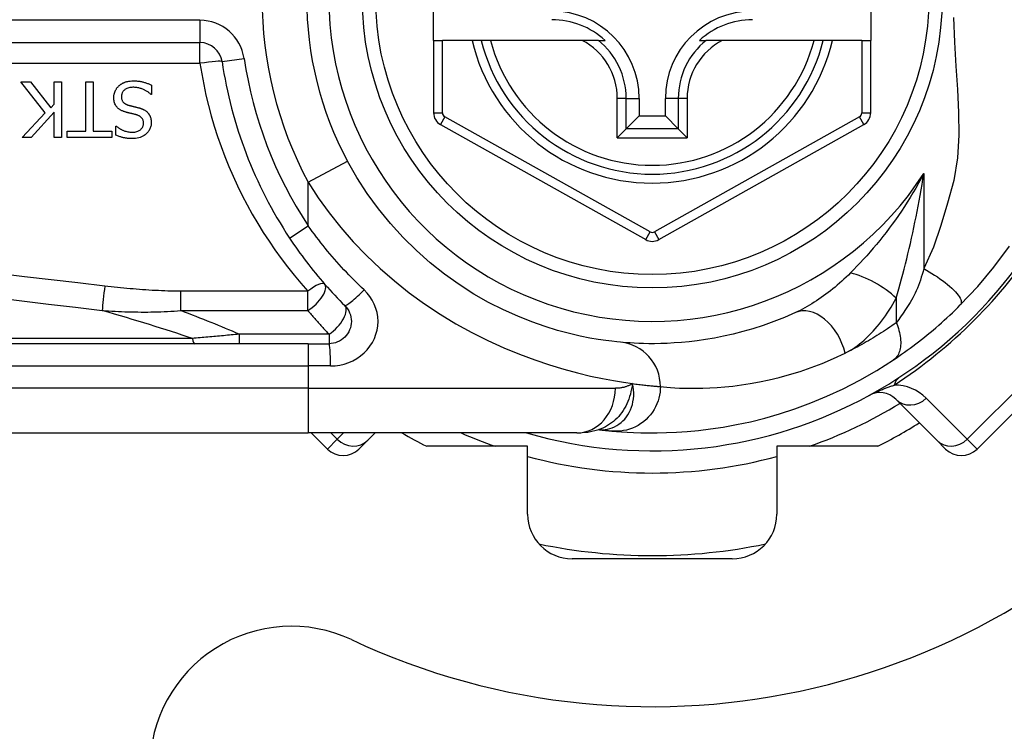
# Model space of a CAD drawing. Header units: inches. Extents: x 2.8 to 76.4, y 4.6 to 40.7.
# Tile 24 of 69: x 3.668 to 4.537, y 22.222 to 22.85. Entities that reach past the tile are written whole.
import ezdxf

# ---------------------------------------------------------------- set-up
doc = ezdxf.new("R2010")
doc.units = ezdxf.units.IN
doc.header["$MEASUREMENT"] = 0
doc.layers.add('Visible Edges(ANSI)', color=7, linetype='Continuous', lineweight=25)
doc.layers.add('Visible Tangent Edges(ANSI)', color=7, linetype='Continuous', lineweight=25)

msp = doc.modelspace()

# ---------------------------------------------------------------- linework, layer by layer
at = {"layer": 'Visible Edges(ANSI)'}
for p, q in [((4.03311, 22.83149), (4.03311, 22.90629)), ((4.41893, 22.90629), (4.41893, 22.83149)), ((4.03311, 22.83149), (4.03311, 22.76754)), ((4.03311, 22.83149), (4.04098, 22.83149)), ((4.06706, 22.83149), (4.04098, 22.83149)), ((4.07516, 22.83149), (4.06706, 22.83149)), ((4.08329, 22.83149), (4.07516, 22.83149)), ((4.16426, 22.83149), (4.08329, 22.83149)), ((4.17854, 22.83149), (4.16426, 22.83149)), ((4.17854, 22.83149), (4.18445, 22.83149)), ((4.26776, 22.83149), (4.27367, 22.83149)), ((4.28795, 22.83149), (4.27367, 22.83149)), ((4.36893, 22.83149), (4.28795, 22.83149)), ((4.37705, 22.83149), (4.36893, 22.83149)), ((4.38515, 22.83149), (4.37705, 22.83149)), ((4.41106, 22.83149), (4.38515, 22.83149)), ((4.41106, 22.83149), (4.41893, 22.83149)), ((4.41893, 22.76753), (4.41893, 22.83149)), ((3.17493, 22.82953), (3.82691, 22.82953)), ((3.6903, 22.76761), (3.66873, 22.79485)), ((3.66873, 22.79485), (3.67722, 22.79485)), ((3.67722, 22.79485), (3.69521, 22.77196)), ((3.69808, 22.79485), (3.70462, 22.79485)), ((3.69808, 22.77519), (3.69808, 22.79485)), ((3.70462, 22.79485), (3.70462, 22.74564)), ((3.72611, 22.75146), (3.72611, 22.79485)), ((3.72611, 22.79485), (3.73265, 22.79485)), ((3.73265, 22.79485), (3.73265, 22.75146)), ((3.78426, 22.7919), (3.78426, 22.78369)), ((3.78426, 22.78369), (3.78378, 22.78369)), ((4.21454, 22.7803), (4.21454, 22.7648)), ((4.23767, 22.7648), (4.23767, 22.7803)), ((3.69521, 22.77196), (3.69808, 22.77519)), ((3.66992, 22.74564), (3.6903, 22.76761)), ((3.69808, 22.76825), (3.6779, 22.74564)), ((3.69808, 22.74564), (3.69808, 22.76825)), ((4.20311, 22.75337), (4.21454, 22.7648)), ((4.21454, 22.7648), (4.23767, 22.7648)), ((4.2491, 22.75337), (4.23767, 22.7648)), ((3.75271, 22.74795), (3.75271, 22.75577)), ((3.75271, 22.75577), (3.75319, 22.75577)), ((4.03914, 22.75724), (4.22033, 22.65559)), ((4.20311, 22.75337), (4.19527, 22.74553)), ((4.23189, 22.6556), (4.41291, 22.75723)), ((4.25694, 22.74553), (4.2491, 22.75337)), ((3.6779, 22.74564), (3.66992, 22.74564)), ((3.70462, 22.74564), (3.69808, 22.74564)), ((3.7096, 22.74564), (3.7096, 22.75146)), ((3.7096, 22.75146), (3.72611, 22.75146)), ((3.74917, 22.74564), (3.7096, 22.74564)), ((3.73265, 22.75146), (3.74917, 22.75146)), ((3.74917, 22.75146), (3.74917, 22.74564)), ((4.51285, 22.47079), (4.6242, 22.58215)), ((3.92241, 22.56377), (3.27335, 22.56377)), ((3.92241, 22.56377), (3.94084, 22.56377)), ((4.44099, 22.51481), (4.47719, 22.47861)), ((3.27335, 22.48503), (3.92241, 22.48503)), ((4.15967, 22.48503), (3.92241, 22.48503)), ((3.92513, 22.48503), (3.93937, 22.47079)), ((3.97502, 22.47861), (3.98144, 22.48503)), ((4.1788, 22.48795), (4.17885, 22.48795)), ((3.97502, 22.47861), (3.96721, 22.47079)), ((4.48501, 22.47079), (4.47719, 22.47861)), ((4.11611, 22.47322), (4.02706, 22.47322)), ((4.11611, 22.41326), (4.11611, 22.47322)), ((4.33611, 22.47322), (4.33611, 22.41326)), ((4.42515, 22.47322), (4.33611, 22.47322)), ((4.29674, 22.37389), (4.15548, 22.37389))]:
    msp.add_line(p, q, dxfattribs=at)
at = {"layer": 'Visible Edges(ANSI)', "flags": 128}
for points in [[(3.7508, 22.78081), (3.75081, 22.7813), (3.75083, 22.78179), (3.75088, 22.78228), (3.75093, 22.78276), (3.75101, 22.78324), (3.7511, 22.78371), (3.7512, 22.78418), (3.75133, 22.78465), (3.75146, 22.78512), (3.75162, 22.78558), (3.75179, 22.78604), (3.75197, 22.7865), (3.75217, 22.78695), (3.75238, 22.78739), (3.7526, 22.78782), (3.75284, 22.78824), (3.75309, 22.78865), (3.75336, 22.78906), (3.75364, 22.78946), (3.75394, 22.78984), (3.75425, 22.79021), (3.75458, 22.79058), (3.75492, 22.79093), (3.75527, 22.79126)], [(3.75527, 22.79126), (3.75557, 22.79153), (3.75587, 22.79179), (3.75618, 22.79204), (3.75649, 22.79229), (3.75681, 22.79252), (3.75714, 22.79275), (3.75747, 22.79297), (3.7578, 22.79318), (3.75814, 22.79338), (3.75848, 22.79358), (3.75883, 22.79377), (3.75919, 22.79395), (3.75955, 22.79412), (3.75991, 22.79428), (3.76028, 22.79444), (3.76065, 22.79459), (3.7611, 22.79475), (3.76167, 22.79494), (3.76237, 22.79513), (3.76321, 22.79531), (3.76419, 22.79547), (3.76533, 22.79561), (3.76663, 22.7957), (3.76811, 22.79573)], [(3.76859, 22.79007), (3.76769, 22.79005), (3.76679, 22.79), (3.76589, 22.78991), (3.76499, 22.78977), (3.76411, 22.78958), (3.76325, 22.78933), (3.76245, 22.78903), (3.76175, 22.7887), (3.76115, 22.78836), (3.76064, 22.788), (3.7602, 22.78766), (3.75983, 22.78731), (3.75948, 22.78695), (3.75915, 22.78656), (3.75886, 22.78616), (3.75859, 22.78574), (3.75836, 22.78529), (3.75815, 22.78482), (3.75798, 22.78435), (3.75785, 22.78386), (3.75775, 22.78337), (3.75767, 22.78286), (3.75763, 22.78236), (3.75762, 22.78185)], [(3.76811, 22.79573), (3.7688, 22.79572), (3.7695, 22.79571), (3.7702, 22.79568), (3.77091, 22.79565), (3.77162, 22.7956), (3.77233, 22.79553), (3.77304, 22.79545), (3.77375, 22.79536), (3.77445, 22.79525), (3.77515, 22.79512), (3.77584, 22.79497), (3.77651, 22.7948), (3.77718, 22.79462), (3.77784, 22.79442), (3.7785, 22.79421), (3.77915, 22.79399), (3.7798, 22.79376), (3.78045, 22.79352), (3.7811, 22.79328), (3.78174, 22.79302), (3.78238, 22.79276), (3.78301, 22.79248), (3.78364, 22.7922), (3.78426, 22.7919)], [(3.78378, 22.78369), (3.78331, 22.78412), (3.78283, 22.78453), (3.78234, 22.78494), (3.78184, 22.78533), (3.78133, 22.7857), (3.78082, 22.78606), (3.78029, 22.78641), (3.77975, 22.78674), (3.77921, 22.78706), (3.77865, 22.78736), (3.77809, 22.78765), (3.77752, 22.78793), (3.77694, 22.78819), (3.77634, 22.78844), (3.77572, 22.78868), (3.77506, 22.78892), (3.77436, 22.78915), (3.77362, 22.78936), (3.77285, 22.78956), (3.77205, 22.78973), (3.77122, 22.78987), (3.77037, 22.78998), (3.76949, 22.79004), (3.76859, 22.79007)], [(3.76057, 22.76841), (3.76005, 22.76858), (3.75952, 22.76876), (3.759, 22.76896), (3.75849, 22.76917), (3.75798, 22.76939), (3.75748, 22.76963), (3.75699, 22.76989), (3.7565, 22.77016), (3.75604, 22.77046), (3.75558, 22.77077), (3.75514, 22.7711), (3.75468, 22.77147), (3.7542, 22.77191), (3.7537, 22.77243), (3.7532, 22.77304), (3.75271, 22.77373), (3.75224, 22.77452), (3.75184, 22.77536), (3.75151, 22.77622), (3.75124, 22.77712), (3.75104, 22.77803), (3.7509, 22.77895), (3.75083, 22.77988), (3.7508, 22.78081)], [(3.75762, 22.78185), (3.75764, 22.78123), (3.75769, 22.78062), (3.75778, 22.78001), (3.75792, 22.77941), (3.7581, 22.77882), (3.75834, 22.77826), (3.75859, 22.77777), (3.75886, 22.77735), (3.75914, 22.77699), (3.7594, 22.77669), (3.75965, 22.77644), (3.75991, 22.7762), (3.76019, 22.77598), (3.76047, 22.77577), (3.76076, 22.77558), (3.76106, 22.7754), (3.76137, 22.77523), (3.76169, 22.77507), (3.76201, 22.77492), (3.76234, 22.77478), (3.76267, 22.77465), (3.76301, 22.77453), (3.76334, 22.77442), (3.76368, 22.77431)], [(3.76368, 22.77431), (3.76405, 22.77421), (3.7644, 22.77412), (3.76473, 22.77403), (3.76504, 22.77394), (3.76534, 22.77386), (3.76563, 22.77379), (3.76591, 22.77372), (3.76619, 22.77365), (3.76647, 22.77358), (3.76675, 22.77351), (3.76704, 22.77344), (3.76733, 22.77337), (3.76764, 22.7733), (3.76796, 22.77322), (3.76829, 22.77314), (3.76865, 22.77305), (3.76903, 22.77296), (3.76943, 22.77286), (3.76987, 22.77276), (3.77033, 22.77264), (3.77083, 22.77252), (3.77137, 22.77238), (3.77195, 22.77224), (3.77258, 22.77208)], [(3.77258, 22.77208), (3.77286, 22.772), (3.77315, 22.77192), (3.77344, 22.77184), (3.77372, 22.77175), (3.77401, 22.77166), (3.7743, 22.77156), (3.77458, 22.77147), (3.77486, 22.77137), (3.77514, 22.77126), (3.77542, 22.77115), (3.7757, 22.77104), (3.77598, 22.77093), (3.77625, 22.77081), (3.77652, 22.77068), (3.77679, 22.77056), (3.77706, 22.77043), (3.77735, 22.77028), (3.77769, 22.77009), (3.7781, 22.76985), (3.77856, 22.76956), (3.77906, 22.7692), (3.77959, 22.76878), (3.78015, 22.76829), (3.78071, 22.76773)], [(3.77066, 22.76582), (3.7702, 22.76594), (3.76975, 22.76606), (3.7693, 22.76618), (3.76885, 22.76629), (3.76841, 22.7664), (3.76796, 22.76651), (3.76753, 22.76662), (3.76709, 22.76673), (3.76666, 22.76683), (3.76623, 22.76694), (3.7658, 22.76704), (3.76538, 22.76714), (3.76496, 22.76725), (3.76454, 22.76735), (3.76413, 22.76745), (3.76372, 22.76755), (3.76332, 22.76766), (3.76291, 22.76776), (3.76251, 22.76787), (3.76212, 22.76797), (3.76173, 22.76808), (3.76134, 22.76819), (3.76095, 22.7683), (3.76057, 22.76841)], [(3.77708, 22.75816), (3.77707, 22.75876), (3.77702, 22.75935), (3.77693, 22.75994), (3.7768, 22.76052), (3.77662, 22.76109), (3.7764, 22.76164), (3.77615, 22.76212), (3.77588, 22.76255), (3.77561, 22.76291), (3.77533, 22.76323), (3.77506, 22.76351), (3.77477, 22.76377), (3.77448, 22.76402), (3.77417, 22.76424), (3.77385, 22.76446), (3.77352, 22.76466), (3.77319, 22.76485), (3.77284, 22.76502), (3.77249, 22.76518), (3.77213, 22.76533), (3.77177, 22.76547), (3.7714, 22.7656), (3.77103, 22.76571), (3.77066, 22.76582)], [(3.78071, 22.76773), (3.78091, 22.76751), (3.78111, 22.76728), (3.78129, 22.76705), (3.78147, 22.76682), (3.78165, 22.76658), (3.78182, 22.76633), (3.78198, 22.76609), (3.78213, 22.76583), (3.78228, 22.76558), (3.78242, 22.76532), (3.78256, 22.76506), (3.78269, 22.76479), (3.78281, 22.76452), (3.78293, 22.76424), (3.78304, 22.76397), (3.78315, 22.76366), (3.78328, 22.76329), (3.78341, 22.76286), (3.78353, 22.76236), (3.78365, 22.7618), (3.78375, 22.76117), (3.78383, 22.76047), (3.78388, 22.75969), (3.7839, 22.75884)], [(3.75319, 22.75577), (3.75356, 22.75545), (3.75393, 22.75514), (3.75431, 22.75484), (3.7547, 22.75455), (3.7551, 22.75426), (3.7555, 22.75399), (3.75591, 22.75373), (3.75633, 22.75348), (3.75676, 22.75323), (3.75719, 22.753), (3.75762, 22.75277), (3.75805, 22.75256), (3.75849, 22.75235), (3.75894, 22.75214), (3.75943, 22.75193), (3.76002, 22.75169), (3.76068, 22.75145), (3.76144, 22.75121), (3.76227, 22.75098), (3.76318, 22.75078), (3.7641, 22.75063), (3.76504, 22.75051), (3.76597, 22.75045), (3.76691, 22.75043)], [(3.76691, 22.75043), (3.76777, 22.75044), (3.76862, 22.75051), (3.76947, 22.75061), (3.7703, 22.75077), (3.77113, 22.75099), (3.77193, 22.75126), (3.77268, 22.75159), (3.77334, 22.75194), (3.7739, 22.75229), (3.77439, 22.75265), (3.77479, 22.75299), (3.77513, 22.75331), (3.77544, 22.75364), (3.77572, 22.75398), (3.77598, 22.75434), (3.77621, 22.75472), (3.77642, 22.75511), (3.7766, 22.75552), (3.77675, 22.75595), (3.77688, 22.75638), (3.77697, 22.75682), (3.77703, 22.75726), (3.77707, 22.75771), (3.77708, 22.75816)], [(3.7839, 22.75884), (3.78388, 22.75804), (3.78381, 22.75724), (3.7837, 22.75645), (3.78354, 22.75568), (3.78334, 22.75491), (3.78308, 22.75415), (3.78277, 22.75341), (3.78241, 22.75269), (3.78201, 22.752), (3.78157, 22.75134), (3.78108, 22.75071), (3.78056, 22.7501), (3.77999, 22.74951), (3.77933, 22.74889), (3.77855, 22.74824), (3.77764, 22.74759), (3.7766, 22.74696), (3.77542, 22.74636), (3.77414, 22.74585), (3.77283, 22.74544), (3.77148, 22.74513), (3.77011, 22.74492), (3.76873, 22.7448), (3.76735, 22.74476)], [(3.76735, 22.74476), (3.76678, 22.74477), (3.76621, 22.74478), (3.76565, 22.7448), (3.76508, 22.74483), (3.76451, 22.74486), (3.76395, 22.74491), (3.76338, 22.74496), (3.76282, 22.74502), (3.76226, 22.74509), (3.76169, 22.74518), (3.76113, 22.74527), (3.76058, 22.74537), (3.76002, 22.74548), (3.75946, 22.7456), (3.75889, 22.74573), (3.75829, 22.74588), (3.75766, 22.74606), (3.757, 22.74625), (3.75633, 22.74647), (3.75563, 22.74671), (3.75492, 22.74698), (3.7542, 22.74727), (3.75346, 22.7476), (3.75271, 22.74795)], [(4.19808, 22.56506), (4.19485, 22.56537), (4.19048, 22.56585), (4.18501, 22.56655), (4.17847, 22.56751), (4.17091, 22.56879), (4.16239, 22.57049), (4.15294, 22.57267), (4.14263, 22.57541), (4.13151, 22.57884), (4.11971, 22.583), (4.10739, 22.58793), (4.09468, 22.59366), (4.0817, 22.60021), (4.06862, 22.60761), (4.05555, 22.6159), (4.04266, 22.62509), (4.03008, 22.63514), (4.01789, 22.64601), (4.00618, 22.65762), (3.995, 22.66992), (3.98444, 22.68285), (3.97455, 22.69636), (3.96542, 22.71038), (3.95712, 22.72486)], [(3.906, 22.65704), (3.90779, 22.65437), (3.90959, 22.65171), (3.91143, 22.64906), (3.91328, 22.64643), (3.91516, 22.64381), (3.91706, 22.64121), (3.91898, 22.63862), (3.92093, 22.63605), (3.92289, 22.6335), (3.92488, 22.63096), (3.92689, 22.62844), (3.92892, 22.62594), (3.93097, 22.62345), (3.93303, 22.62098), (3.93512, 22.61854), (3.93723, 22.61611), (3.93936, 22.61369), (3.94151, 22.6113), (3.94367, 22.60893), (3.94585, 22.60658), (3.94805, 22.60425), (3.95027, 22.60194), (3.95251, 22.59965), (3.95476, 22.59738)], [(4.498, 22.59792), (4.51347, 22.61437), (4.52768, 22.63134), (4.54138, 22.6499)], [(3.95476, 22.59738), (3.95604, 22.59595), (3.95718, 22.59441), (3.95817, 22.59275), (3.95899, 22.591), (3.95965, 22.58919), (3.96013, 22.58731), (3.96042, 22.5854), (3.96053, 22.58347), (3.96043, 22.58154), (3.96014, 22.57963), (3.95967, 22.57775), (3.95901, 22.57592), (3.95818, 22.57417), (3.95719, 22.57251), (3.95604, 22.57096), (3.95476, 22.56953), (3.95333, 22.56824), (3.95178, 22.56709), (3.95013, 22.5661), (3.94839, 22.56527), (3.94657, 22.56462), (3.94469, 22.56415), (3.94277, 22.56386), (3.94084, 22.56377)], [(4.43904, 22.5495), (4.44141, 22.55109), (4.44381, 22.55273), (4.44624, 22.55442), (4.4487, 22.55616), (4.45118, 22.55794), (4.45368, 22.55976), (4.4562, 22.56163), (4.45873, 22.56354), (4.46126, 22.56549), (4.46381, 22.56748), (4.46636, 22.56951), (4.46891, 22.57158), (4.47144, 22.57366), (4.47396, 22.57578), (4.47646, 22.57791), (4.47895, 22.58007), (4.48141, 22.58224), (4.48385, 22.58443), (4.48627, 22.58665), (4.48867, 22.58887), (4.49104, 22.59112), (4.49339, 22.59337), (4.49571, 22.59564), (4.498, 22.59792)], [(4.35257, 22.59121), (4.34292, 22.58702), (4.33341, 22.58326), (4.32408, 22.57993), (4.31495, 22.57699), (4.30605, 22.57443), (4.29741, 22.57222), (4.28905, 22.57033), (4.28099, 22.56875), (4.27325, 22.56743), (4.26582, 22.56636), (4.25871, 22.56551), (4.25193, 22.56485), (4.24549, 22.56438), (4.23938, 22.56405), (4.23362, 22.56386), (4.22822, 22.56378), (4.22317, 22.56378), (4.21849, 22.56385), (4.21416, 22.56399), (4.2102, 22.56417), (4.20661, 22.56438), (4.2034, 22.56461), (4.20055, 22.56484), (4.19808, 22.56506)], [(4.19085, 22.48665), (4.19457, 22.48633), (4.19895, 22.48599), (4.20398, 22.48567), (4.20966, 22.48538), (4.21599, 22.48516), (4.22295, 22.48504), (4.23055, 22.48505), (4.23876, 22.48524), (4.24759, 22.48563), (4.25703, 22.48628), (4.26705, 22.48722), (4.27765, 22.48851), (4.28881, 22.49018), (4.3005, 22.49231), (4.31271, 22.49493), (4.32541, 22.4981), (4.33856, 22.50187), (4.35211, 22.5063), (4.36604, 22.51144), (4.38029, 22.51736), (4.39478, 22.52407), (4.40946, 22.53165), (4.42423, 22.54011), (4.43904, 22.5495)], [(4.15967, 22.48503), (4.16922, 22.48573), (4.1791, 22.48805)], [(4.17885, 22.48795), (4.17951, 22.48787), (4.18015, 22.48779), (4.18078, 22.48771), (4.1814, 22.48764), (4.182, 22.48757), (4.18259, 22.4875), (4.18317, 22.48744), (4.18373, 22.48738), (4.18428, 22.48731), (4.18481, 22.48726), (4.18534, 22.4872), (4.18584, 22.48715), (4.18634, 22.48709), (4.18682, 22.48705), (4.18728, 22.487), (4.18774, 22.48695), (4.18817, 22.48691), (4.1886, 22.48687), (4.18901, 22.48683), (4.18941, 22.48679), (4.18979, 22.48675), (4.19016, 22.48672), (4.19051, 22.48668), (4.19085, 22.48665)]]:
    msp.add_lwpolyline(points, dxfattribs=at)
at = {"layer": 'Visible Edges(ANSI)'}
msp.add_circle((4.22611, 22.86889), 0.25591, dxfattribs=at)
for centre, radius, start, end in [((4.22611, 22.86839), 0.625, 244.87043, 115.12957), ((4.22611, 22.86889), 0.30512, 151.83282, 208.16718), ((4.13752, 22.7803), 0.07702, 0, 90), ((4.13752, 22.7803), 0.06944, 47.48259, 90), ((4.31469, 22.7803), 0.07702, 90, 180), ((4.31469, 22.7803), 0.06944, 90, 132.51741), ((4.22611, 22.86889), 0.15551, 193.91643, 346.08357), ((3.82691, 22.80984), 0.01969, 8.41327, 90), ((4.22611, 22.86889), 0.38386, 188.41327, 213.49631), ((4.04492, 22.76754), 0.01181, 180, 240.70877), ((4.40712, 22.76753), 0.01181, 299.31319, 0), ((4.22611, 22.86889), 0.39961, 253.8612, 343.64823), ((4.2261, 22.6659), 0.01181, 240.70877, 299.31319), ((4.42707, 22.50089), 0.01969, 45, 118.6389), ((4.22611, 22.86889), 0.44291, 296.70485, 302.16041), ((4.22611, 22.86889), 0.44291, 240.07357, 243.29515), ((3.95329, 22.48471), 0.01969, 225, 315), ((4.49893, 22.48471), 0.01969, 225, 315), ((4.15548, 22.41326), 0.03937, 180, 270), ((4.29674, 22.41326), 0.03937, 270, 0), ((4.22611, 22.86889), 0.49213, 258.27724, 281.72276), ((3.90761, 22.18937), 0.125, 64.87043, 180)]:
    msp.add_arc(centre, radius, start, end, dxfattribs=at)
at = {"layer": 'Visible Tangent Edges(ANSI)'}
for p, q in [((3.82691, 22.84921), (3.17493, 22.84921)), ((3.82691, 22.84921), (3.82691, 22.82953)), ((4.04098, 22.76754), (4.04098, 22.83149)), ((4.41106, 22.83149), (4.41106, 22.76753)), ((3.82691, 22.81123), (3.82691, 22.82953)), ((3.84638, 22.81272), (3.86585, 22.8156)), ((3.17493, 22.81123), (3.82691, 22.81123)), ((4.19527, 22.74553), (4.19527, 22.7803)), ((4.20311, 22.7803), (4.19527, 22.7803)), ((4.20311, 22.75337), (4.20311, 22.7803)), ((4.20311, 22.7803), (4.21454, 22.7803)), ((4.2491, 22.7803), (4.23767, 22.7803)), ((4.25694, 22.7803), (4.2491, 22.7803)), ((4.2491, 22.7803), (4.2491, 22.75337)), ((4.25694, 22.7803), (4.25694, 22.74553)), ((4.03311, 22.76754), (4.04098, 22.76754)), ((4.04299, 22.7641), (4.03914, 22.75724)), ((4.22418, 22.66246), (4.04299, 22.7641)), ((4.40905, 22.7641), (4.22803, 22.66246)), ((4.41291, 22.75723), (4.40905, 22.7641)), ((4.41106, 22.76753), (4.41893, 22.76753)), ((4.2491, 22.75337), (4.20311, 22.75337)), ((4.19527, 22.74553), (4.25694, 22.74553)), ((3.92241, 22.70627), (3.95712, 22.72486)), ((4.46581, 22.71393), (4.46581, 22.62999)), ((3.92241, 22.66791), (3.92241, 22.70627)), ((3.906, 22.65704), (3.92241, 22.66791)), ((4.22033, 22.65559), (4.22418, 22.66246)), ((4.22803, 22.66246), (4.23189, 22.6556)), ((3.92207, 22.6101), (3.80987, 22.6101)), ((3.80987, 22.593), (3.80987, 22.6101)), ((3.92207, 22.593), (3.92207, 22.6101)), ((4.44151, 22.60393), (4.44151, 22.58226)), ((3.80987, 22.593), (3.92207, 22.593)), ((4.61552, 22.59083), (4.50416, 22.47947)), ((3.86149, 22.57211), (3.86149, 22.56377)), ((3.94084, 22.57211), (3.86149, 22.57211)), ((3.94084, 22.57211), (3.94084, 22.56377)), ((3.82017, 22.56836), (3.27103, 22.56836)), ((3.92241, 22.56377), (3.92241, 22.54408)), ((3.27335, 22.54408), (3.92241, 22.54408)), ((3.94207, 22.54408), (3.92241, 22.54408)), ((3.92241, 22.54408), (3.92241, 22.5244)), ((3.92241, 22.5244), (3.27335, 22.5244)), ((3.92241, 22.5244), (4.19357, 22.5244)), ((3.92241, 22.5244), (3.92241, 22.48503)), ((4.50416, 22.47947), (4.46796, 22.51568)), ((3.94805, 22.47947), (3.94249, 22.48503)), ((3.9536, 22.48503), (3.94805, 22.47947)), ((3.93937, 22.47079), (3.94805, 22.47947)), ((4.50416, 22.47947), (4.51285, 22.47079))]:
    msp.add_line(p, q, dxfattribs=at)
at = {"layer": 'Visible Tangent Edges(ANSI)', "flags": 128}
for points in [[(4.49213, 22.85168), (4.49302, 22.82999), (4.49422, 22.80877), (4.49545, 22.7881), (4.49639, 22.76784), (4.4966, 22.74786), (4.49552, 22.72795), (4.49242, 22.70783), (4.48683, 22.68779), (4.48089, 22.66816), (4.47445, 22.64892), (4.46581, 22.62999)], [(3.82691, 22.81123), (3.82845, 22.80184), (3.83022, 22.7925), (3.83222, 22.78321), (3.83445, 22.77398), (3.8369, 22.76482), (3.83957, 22.75573), (3.84246, 22.74672), (3.84557, 22.73779), (3.84889, 22.72895), (3.85242, 22.72021), (3.85615, 22.71156), (3.86009, 22.70302), (3.86423, 22.69459), (3.86857, 22.68628), (3.8731, 22.67808), (3.87783, 22.67), (3.88274, 22.66204), (3.88783, 22.65421), (3.8931, 22.64651), (3.89856, 22.63895), (3.90418, 22.63152), (3.90998, 22.62423), (3.91594, 22.61709), (3.92207, 22.6101)], [(4.46581, 22.71393), (4.4635, 22.70959), (4.46114, 22.70531), (4.45872, 22.70108), (4.45627, 22.69691), (4.45377, 22.69279), (4.45123, 22.68873), (4.44865, 22.68473), (4.44603, 22.68078), (4.44338, 22.6769), (4.4407, 22.67308), (4.43799, 22.66932), (4.43526, 22.66562), (4.4325, 22.66198), (4.42971, 22.65841), (4.42691, 22.65489), (4.42407, 22.65144), (4.42122, 22.64804), (4.41836, 22.64471), (4.41548, 22.64145), (4.4126, 22.63825), (4.40972, 22.63513), (4.40684, 22.63208), (4.40397, 22.62911), (4.40112, 22.62623)], [(4.44151, 22.60393), (4.4427, 22.60806), (4.44389, 22.61227), (4.44506, 22.61654), (4.44623, 22.62088), (4.44739, 22.62526), (4.44853, 22.62969), (4.44965, 22.63416), (4.45076, 22.63867), (4.45185, 22.6432), (4.45292, 22.64776), (4.45397, 22.65234), (4.455, 22.65694), (4.45601, 22.66157), (4.45701, 22.66623), (4.45798, 22.67092), (4.45894, 22.67562), (4.45987, 22.68035), (4.46078, 22.6851), (4.46168, 22.68987), (4.46255, 22.69465), (4.4634, 22.69945), (4.46423, 22.70426), (4.46503, 22.70909), (4.46581, 22.71393)], [(3.92241, 22.70627), (3.9313, 22.69257), (3.94094, 22.67922), (3.95128, 22.66626), (3.96226, 22.65374), (3.97385, 22.64168), (3.98597, 22.63013), (3.99857, 22.61912), (4.01161, 22.6087), (4.02503, 22.5989), (4.03877, 22.58976), (4.05275, 22.58132), (4.06686, 22.57359), (4.08099, 22.56656), (4.09502, 22.56021), (4.10886, 22.55452), (4.12241, 22.54946), (4.13555, 22.54503), (4.14819, 22.54119), (4.16021, 22.53794), (4.17152, 22.53523), (4.18206, 22.533), (4.19178, 22.53117), (4.20065, 22.5297), (4.20864, 22.52854)], [(3.97176, 22.6113), (3.96948, 22.61345), (3.96722, 22.61563), (3.96497, 22.61782), (3.96275, 22.62003), (3.96054, 22.62226), (3.95835, 22.62451), (3.95617, 22.62678), (3.95402, 22.62907), (3.95189, 22.63137), (3.94977, 22.6337), (3.94768, 22.63604), (3.94561, 22.6384), (3.94355, 22.64077), (3.94152, 22.64316), (3.93951, 22.64557), (3.93752, 22.64799), (3.93555, 22.65043), (3.93361, 22.65289), (3.93168, 22.65535), (3.92978, 22.65784), (3.92791, 22.66033), (3.92605, 22.66285), (3.92422, 22.66537), (3.92241, 22.66791)], [(3.74289, 22.6146), (3.71922, 22.61737), (3.69555, 22.62014), (3.67188, 22.62292), (3.64821, 22.62571)], [(4.40112, 22.62623), (4.39921, 22.62435), (4.39729, 22.62251), (4.39536, 22.62069), (4.3934, 22.6189), (4.39144, 22.61715), (4.38945, 22.61543), (4.38746, 22.61375), (4.38546, 22.6121), (4.38344, 22.61049), (4.38143, 22.60892), (4.3794, 22.60738), (4.37736, 22.60589), (4.37532, 22.60443), (4.37327, 22.60301), (4.37121, 22.60163), (4.36914, 22.60029), (4.36706, 22.59899), (4.36499, 22.59774), (4.36291, 22.59653), (4.36083, 22.59536), (4.35876, 22.59425), (4.35669, 22.59318), (4.35462, 22.59217), (4.35257, 22.59121)], [(4.46581, 22.62999), (4.46513, 22.62742), (4.4644, 22.62487), (4.46363, 22.62236), (4.46282, 22.61988), (4.46197, 22.61746), (4.46107, 22.61508), (4.46013, 22.61275), (4.45915, 22.61049), (4.45814, 22.60829), (4.45709, 22.60615), (4.45601, 22.6041), (4.4549, 22.60212), (4.45377, 22.60022), (4.45262, 22.5984), (4.45148, 22.59661), (4.45034, 22.59486), (4.44921, 22.59315), (4.44808, 22.59147), (4.44695, 22.58983), (4.44584, 22.58823), (4.44474, 22.58667), (4.44365, 22.58516), (4.44257, 22.58369), (4.44151, 22.58226)], [(4.46581, 22.62999), (4.46818, 22.62867), (4.47057, 22.62727), (4.47298, 22.62581), (4.47538, 22.62429), (4.47776, 22.62272), (4.4801, 22.62111), (4.48238, 22.61947), (4.48457, 22.61781), (4.48667, 22.61614), (4.48864, 22.61448), (4.49048, 22.61283), (4.49216, 22.61122), (4.49367, 22.60966), (4.49499, 22.60815), (4.49614, 22.60671), (4.49708, 22.60534), (4.49783, 22.60407), (4.49839, 22.60289), (4.49875, 22.6018), (4.49893, 22.60082), (4.49893, 22.59994), (4.49877, 22.59917), (4.49845, 22.59849), (4.498, 22.59792)], [(3.80987, 22.6101), (3.80707, 22.61011), (3.80427, 22.61014), (3.80147, 22.61019), (3.79867, 22.61026), (3.79587, 22.61035), (3.79307, 22.61045), (3.79028, 22.61057), (3.78748, 22.61071), (3.78469, 22.61086), (3.78189, 22.61103), (3.7791, 22.61121), (3.77631, 22.61141), (3.77351, 22.61161), (3.77072, 22.61183), (3.76793, 22.61206), (3.76515, 22.6123), (3.76236, 22.61256), (3.75957, 22.61282), (3.75679, 22.61309), (3.75401, 22.61338), (3.75123, 22.61367), (3.74844, 22.61397), (3.74566, 22.61428), (3.74289, 22.6146)], [(3.94207, 22.54408), (3.94619, 22.54428), (3.95028, 22.54484), (3.95428, 22.54579), (3.95816, 22.54709), (3.96189, 22.54875), (3.96541, 22.55073), (3.96871, 22.55302), (3.97175, 22.5556), (3.9745, 22.55846), (3.97694, 22.56157), (3.97905, 22.56489), (3.98082, 22.56839), (3.98223, 22.57204), (3.98325, 22.5758), (3.98387, 22.57962), (3.98406, 22.58349), (3.98384, 22.58735), (3.98321, 22.59117), (3.98218, 22.59492), (3.98079, 22.59855), (3.97903, 22.60205), (3.97693, 22.60536), (3.9745, 22.60845), (3.97176, 22.6113)], [(3.64589, 22.60449), (3.66955, 22.60163), (3.69322, 22.59877), (3.71689, 22.59592), (3.74056, 22.59308)], [(4.39635, 22.55538), (4.39851, 22.55649), (4.40065, 22.5577), (4.40278, 22.55902), (4.4049, 22.56043), (4.407, 22.56194), (4.40908, 22.56353), (4.41113, 22.56522), (4.41316, 22.56698), (4.41517, 22.56882), (4.41714, 22.57073), (4.41909, 22.57271), (4.42101, 22.57475), (4.42289, 22.57687), (4.42475, 22.57905), (4.42658, 22.58129), (4.42837, 22.58359), (4.43014, 22.58595), (4.43187, 22.58837), (4.43357, 22.59084), (4.43524, 22.59337), (4.43686, 22.59594), (4.43845, 22.59856), (4.44, 22.60122), (4.44151, 22.60393)], [(3.74056, 22.59308), (3.74341, 22.59289), (3.74626, 22.59272), (3.74912, 22.59255), (3.75198, 22.5924), (3.75484, 22.59226), (3.7577, 22.59214), (3.76057, 22.59203), (3.76344, 22.59193), (3.76631, 22.59185), (3.76919, 22.59179), (3.77207, 22.59174), (3.77496, 22.59172), (3.77784, 22.5917), (3.78074, 22.59171), (3.78363, 22.59174), (3.78653, 22.59178), (3.78944, 22.59185), (3.79234, 22.59194), (3.79525, 22.59205), (3.79817, 22.59219), (3.80109, 22.59235), (3.80401, 22.59254), (3.80694, 22.59275), (3.80987, 22.593)], [(3.92207, 22.593), (3.92283, 22.59209), (3.92359, 22.5912), (3.92435, 22.5903), (3.92512, 22.58941), (3.92589, 22.58851), (3.92666, 22.58763), (3.92743, 22.58674), (3.9282, 22.58586), (3.92898, 22.58498), (3.92975, 22.5841), (3.93053, 22.58323), (3.93131, 22.58236), (3.9321, 22.58149), (3.93288, 22.58062), (3.93367, 22.57976), (3.93446, 22.5789), (3.93525, 22.57804), (3.93604, 22.57718), (3.93684, 22.57633), (3.93764, 22.57548), (3.93844, 22.57464), (3.93924, 22.57379), (3.94004, 22.57295), (3.94084, 22.57211)], [(4.44151, 22.58226), (4.43961, 22.58092), (4.4377, 22.57959), (4.4358, 22.57828), (4.43391, 22.577), (4.43202, 22.57575), (4.43013, 22.57451), (4.42825, 22.57329), (4.42636, 22.57209), (4.42447, 22.57091), (4.42258, 22.56975), (4.42069, 22.5686), (4.4188, 22.56748), (4.41691, 22.56637), (4.41503, 22.56528), (4.41314, 22.5642), (4.41126, 22.56315), (4.40938, 22.56212), (4.40751, 22.5611), (4.40564, 22.5601), (4.40378, 22.55912), (4.40191, 22.55816), (4.40006, 22.55722), (4.3982, 22.55629), (4.39635, 22.55538)], [(4.44151, 22.58226), (4.44217, 22.58058), (4.44279, 22.57889), (4.44335, 22.57718), (4.44385, 22.57546), (4.44429, 22.57374), (4.44466, 22.57202), (4.44497, 22.57032), (4.4452, 22.56864), (4.44535, 22.56699), (4.44544, 22.56537), (4.44544, 22.5638), (4.44537, 22.56227), (4.44521, 22.5608), (4.44499, 22.55939), (4.44468, 22.55804), (4.4443, 22.55677), (4.44386, 22.55557), (4.44334, 22.55445), (4.44276, 22.55342), (4.44212, 22.55247), (4.44142, 22.5516), (4.44067, 22.55081), (4.43988, 22.55012), (4.43904, 22.5495)], [(3.86149, 22.57211), (3.85976, 22.57195), (3.85803, 22.57179), (3.85629, 22.57163), (3.85456, 22.57147), (3.85283, 22.57131), (3.8511, 22.57115), (3.84937, 22.57099), (3.84764, 22.57083), (3.84591, 22.57067), (3.84418, 22.57051), (3.84246, 22.57035), (3.84073, 22.5702), (3.83901, 22.57004), (3.83728, 22.56988), (3.83556, 22.56973), (3.83384, 22.56958), (3.83213, 22.56942), (3.83041, 22.56927), (3.8287, 22.56912), (3.82699, 22.56896), (3.82528, 22.56881), (3.82357, 22.56866), (3.82187, 22.56851), (3.82017, 22.56836)], [(4.23333, 22.52586), (4.23594, 22.52561), (4.23894, 22.52535), (4.24233, 22.52509), (4.24612, 22.52485), (4.2503, 22.52465), (4.25486, 22.52449), (4.25981, 22.52441), (4.26513, 22.52441), (4.27083, 22.5245), (4.27691, 22.52472), (4.28335, 22.52509), (4.29015, 22.52562), (4.29731, 22.52636), (4.30481, 22.52732), (4.31265, 22.52853), (4.32082, 22.53002), (4.32932, 22.53181), (4.33814, 22.53394), (4.34726, 22.53643), (4.35665, 22.53933), (4.36628, 22.54264), (4.37614, 22.54641), (4.38617, 22.55065), (4.39635, 22.55538)], [(4.20864, 22.52854), (4.20828, 22.52615), (4.20786, 22.52381), (4.20736, 22.5215), (4.20678, 22.51924), (4.20613, 22.51703), (4.20539, 22.51487), (4.20458, 22.51276), (4.20368, 22.5107), (4.20269, 22.5087), (4.20162, 22.50675), (4.20046, 22.50486), (4.19922, 22.50304), (4.19789, 22.5013), (4.19649, 22.49963), (4.19502, 22.49805), (4.19348, 22.49655), (4.19187, 22.49514), (4.1902, 22.49382), (4.18847, 22.4926), (4.18668, 22.49148), (4.18485, 22.49046), (4.18297, 22.48955), (4.18105, 22.48874), (4.1791, 22.48805)], [(4.18013, 22.48785), (4.18231, 22.48782), (4.18449, 22.48798), (4.18666, 22.48832), (4.18879, 22.48884), (4.19088, 22.48954), (4.1929, 22.49041), (4.19486, 22.49146), (4.19675, 22.49268), (4.19855, 22.49407), (4.20025, 22.49561), (4.20184, 22.49729), (4.20331, 22.49912), (4.20465, 22.50108), (4.20585, 22.50317), (4.20691, 22.50537), (4.20781, 22.50768), (4.20855, 22.51008), (4.20912, 22.51256), (4.20952, 22.51511), (4.20973, 22.51772), (4.20975, 22.52038), (4.20958, 22.52308), (4.20921, 22.5258), (4.20864, 22.52854)], [(4.20864, 22.52854), (4.20809, 22.52819), (4.20753, 22.52787), (4.20696, 22.52755), (4.20639, 22.52725), (4.20581, 22.52697), (4.20522, 22.5267), (4.20463, 22.52645), (4.20402, 22.52621), (4.20341, 22.52599), (4.2028, 22.52578), (4.20218, 22.52558), (4.20155, 22.52541), (4.20091, 22.52524), (4.20027, 22.52509), (4.19963, 22.52496), (4.19897, 22.52484), (4.19832, 22.52474), (4.19765, 22.52465), (4.19698, 22.52457), (4.19631, 22.52451), (4.19563, 22.52446), (4.19495, 22.52443), (4.19426, 22.52441), (4.19357, 22.5244)], [(4.20864, 22.52854), (4.2101, 22.52834), (4.21152, 22.52815), (4.21291, 22.52798), (4.21426, 22.52781), (4.21558, 22.52764), (4.21686, 22.52749), (4.2181, 22.52735), (4.21931, 22.52721), (4.22047, 22.52708), (4.2216, 22.52696), (4.22269, 22.52684), (4.22374, 22.52673), (4.22476, 22.52663), (4.22573, 22.52653), (4.22667, 22.52644), (4.22757, 22.52636), (4.22842, 22.52628), (4.22924, 22.5262), (4.23002, 22.52613), (4.23076, 22.52607), (4.23147, 22.52601), (4.23213, 22.52595), (4.23275, 22.5259), (4.23333, 22.52586)], [(4.23333, 22.52586), (4.23325, 22.5234), (4.23301, 22.52089), (4.2326, 22.51835), (4.23201, 22.51578), (4.23124, 22.51321), (4.23028, 22.51065), (4.22912, 22.50812), (4.22778, 22.50565), (4.22624, 22.50327), (4.22453, 22.50098), (4.22265, 22.49881), (4.22061, 22.49678), (4.21842, 22.49491), (4.21612, 22.49322), (4.21371, 22.4917), (4.21122, 22.49038), (4.20867, 22.48925), (4.20608, 22.48832), (4.20348, 22.48758), (4.20088, 22.48704), (4.1983, 22.48669), (4.19576, 22.48651), (4.19327, 22.48651), (4.19085, 22.48665)], [(4.41763, 22.51817), (4.41938, 22.51908), (4.42063, 22.51968), (4.42176, 22.52021), (4.42282, 22.52068), (4.42383, 22.52113), (4.42481, 22.52156), (4.42577, 22.52197), (4.4267, 22.52236), (4.4276, 22.52273), (4.42849, 22.52309), (4.42937, 22.52344), (4.43023, 22.52378), (4.43107, 22.52411), (4.43191, 22.52443), (4.43273, 22.52474), (4.43354, 22.52505), (4.43434, 22.52534), (4.43513, 22.52563), (4.43592, 22.52591), (4.43669, 22.52619), (4.43745, 22.52645), (4.4382, 22.52671), (4.43894, 22.52697), (4.43967, 22.52721)], [(4.17885, 22.48795), (4.17889, 22.48794), (4.17892, 22.48794), (4.17896, 22.48794), (4.179, 22.48793), (4.17904, 22.48793), (4.17908, 22.48792), (4.17912, 22.48792), (4.17917, 22.48792), (4.17921, 22.48791), (4.17926, 22.48791), (4.17931, 22.4879), (4.17936, 22.4879), (4.17942, 22.4879), (4.17947, 22.48789), (4.17953, 22.48789), (4.17959, 22.48788), (4.17965, 22.48788), (4.17971, 22.48788), (4.17978, 22.48787), (4.17984, 22.48787), (4.17991, 22.48786), (4.17998, 22.48786), (4.18006, 22.48786), (4.18013, 22.48785)]]:
    msp.add_lwpolyline(points, dxfattribs=at)
at = {"layer": 'Visible Tangent Edges(ANSI)'}
msp.add_circle((4.22611, 22.86889), 0.24409, dxfattribs=at)
for centre, radius, start, end in [((4.22611, 22.86889), 0.28543, 32.8812, 327.1188), ((4.22611, 22.86889), 0.34449, 151.83282, 208.16718), ((3.82691, 22.80984), 0.03937, 8.41327, 90), ((4.22611, 22.86889), 0.16339, 193.23324, 346.76676), ((4.22611, 22.86889), 0.14764, 194.67485, 345.32515), ((4.13752, 22.7803), 0.05775, 0, 62.41478), ((4.13752, 22.7803), 0.06559, 0, 51.29033), ((4.31469, 22.7803), 0.06559, 128.70967, 180), ((4.31469, 22.7803), 0.05775, 117.58522, 180), ((4.22611, 22.86889), 0.36417, 188.41327, 213.49631), ((4.04492, 22.76754), 0.00394, 180, 240.70877), ((4.40712, 22.76753), 0.00394, 299.31319, 0), ((4.2261, 22.6659), 0.00394, 240.70877, 299.31319), ((4.2, 22.89499), 0.43898, 303.09006, 326.90994), ((4.44012, 22.48784), 0.03937, 45, 90.65869), ((4.22611, 22.86889), 0.41929, 289.32408, 301.4236), ((4.22611, 22.86889), 0.41929, 246.27583, 250.67592), ((4.22611, 22.86889), 0.41929, 254.7906, 285.2094)]:
    msp.add_arc(centre, radius, start, end, dxfattribs=at)
for centre, major_axis, ratio, start_param, end_param in [((3.82691, 22.80984), (0.01947, 0.00288), 0.069894, 0, 1.560459), ((4.4172, 22.60393), (0.034, -0.01985), 0.367954, 1.008544, 2.26339), ((3.74289, 22.60817), (0.00234, 0.01955), 0.041071, 1.240547, 2.457785), ((3.92207, 22.60354), (0.01483, 0.01294), 0.257129, 0, 1.350045), ((3.92207, 22.60354), (0.01483, 0.01294), 0.431187, 4.352465, 6.283185), ((3.96867, 22.6113), (-0.01392, -0.01392), 0.111497, 0, 1.681769), ((3.94084, 22.58345), (0.01392, 0.01392), 0.446023, 4.292626, 6.283185), ((0.31056, 22.80853), (3.67256, -0.33874), 0.074886, 0.305987, 0.372439), ((0.31985, 22.86889), (3.67247, -0.40075), 0.088107, 0.277502, 0.326292), ((4.36889, 22.55538), (-0.01632, 0.03583), 0.663135, 4.419079, 6.283185), ((3.82249, 22.58345), (0, -0.01969), 0.183721, 5.58589, 6.283185), ((3.94084, 22.54408), (0, 0.01969), 0.062411, 4.712389, 6.283185), ((4.19447, 22.52586), (0.00362, 0.0392), 0.987056, 4.803178, 6.283185), ((4.46577, 22.50111), (-0.02149, 0.03298), 0.48633, 0, 0.409204), ((4.15967, 22.5244), (0, -0.03937), 0.860915, 0, 1.570796), ((4.45491, 22.52873), (-0.01392, -0.01392), 0.937622, 0, 1.570796), ((4.16609, 22.29154), (0.01245, 0.19646), 0.394768, 6.26267, 6.279105), ((3.9611, 22.49253), (0.01392, -0.01392), 0.937622, 4.712389, 6.283185), ((4.49111, 22.49253), (-0.01392, -0.01392), 0.937622, 0, 1.570796)]:
    msp.add_ellipse(centre, major_axis=major_axis, ratio=ratio, start_param=start_param, end_param=end_param, dxfattribs=at)

doc.saveas('drawing.dxf')
